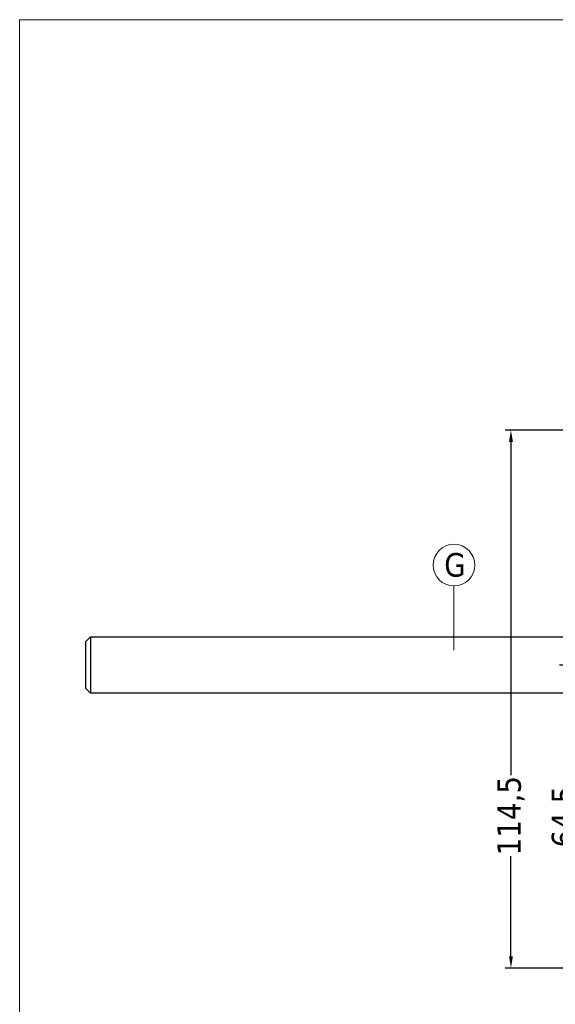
# Model space of a CAD drawing. Header units: millimetres. Extents: x 582 to 4940, y -30 to 2368.
# Tile 7 of 20: x 582 to 696, y 624 to 834. Entities that reach past the tile are written whole.
import ezdxf

# ---------------------------------------------------------------- set-up
doc = ezdxf.new("R2010")
doc.units = ezdxf.units.MM
doc.layers.get('0').update_dxf_attribs({"lineweight": 13})
for name, color, linetype, lineweight in [('FISSAGGIO M12', 213, 'Continuous', 9), ('INDICATORI', 7, 'Continuous', 5), ('Quote', 5, 'Continuous', 9)]:
    doc.layers.add(name, color=color, linetype=linetype, lineweight=lineweight)
doc.styles.get("Standard").update_dxf_attribs({"font": 'TAHOMA.TTF'})
doc.styles.add('STANDARD-Tahoma', font='TAHOMA.TTF')
doc.dimstyles.new('Annotativa millimetri', dxfattribs={"dimscale": 0, "dimtxt": 5, "dimasz": 2.5, "dimexe": 1.25, "dimexo": 0.625, "dimtad": 1, "dimtoh": 1, "dimdec": 1, "dimtxsty": 'Standard', "dimcen": 2.5, "dimclrd": 256, "dimclre": 256, "dimclrt": 7, "dimadec": 0, "dimazin": 0, "dimtfac": 1, "dimtdec": 1, "dimtmove": 0, "dimatfit": 3, "dimfxl": 1, "dimarcsym": 0})

# ---------------------------------------------------------------- blocks, each defined once
blk = doc.blocks.new('*D24')
at = {"layer": 'Defpoints', "color": 0}
for p in [(709.12, 746.67), (687.02, 632.17), (709.12, 632.17)]:
    blk.add_point(p, dxfattribs=at)
at = {"layer": 'Quote', "lineweight": -2}
for p, q in [((708.5, 746.67), (685.77, 746.67)), ((687.02, 744.17), (687.02, 673.22)), ((687.02, 634.67), (687.02, 655.99)), ((708.5, 632.17), (685.77, 632.17))]:
    blk.add_line(p, q, dxfattribs=at)
at = {"layer": 'Quote'}
for points in [[(687.44, 744.17), (686.61, 744.17), (687.02, 746.67)], [(686.61, 634.67), (687.44, 634.67), (687.02, 632.17)]]:
    blk.add_solid(points, dxfattribs=at)
at = {"layer": 'Quote', "color": 7, "insert": (687.02, 664.61), "char_height": 5, "attachment_point": 5, "rotation": 90}
blk.add_mtext('114,5', dxfattribs=at)
blk = doc.blocks.new('*D25')
at = {"layer": 'Defpoints', "color": 0}
for p in [(698.61, 696.67), (719.62, 696.67), (709.12, 632.17)]:
    blk.add_point(p, dxfattribs=at)
at = {"layer": 'Quote', "lineweight": -2}
for p, q in [((719, 696.67), (697.36, 696.67)), ((698.61, 694.17), (698.61, 671.4)), ((698.61, 634.67), (698.61, 657.45)), ((708.5, 632.17), (697.36, 632.17))]:
    blk.add_line(p, q, dxfattribs=at)
at = {"layer": 'Quote'}
for points in [[(699.03, 694.17), (698.19, 694.17), (698.61, 696.67)], [(698.19, 634.67), (699.03, 634.67), (698.61, 632.17)]]:
    blk.add_solid(points, dxfattribs=at)
at = {"layer": 'Quote', "color": 7, "insert": (698.61, 664.42), "char_height": 5, "attachment_point": 5, "rotation": 90}
blk.add_mtext('64,5', dxfattribs=at)

msp = doc.modelspace()

# ---------------------------------------------------------------- linework, layer by layer
msp.add_line((674.88, 713.5), (674.88, 699.8))
at = {"layer": 'FISSAGGIO M12', "linetype": 'ByBlock', "lineweight": -2}
msp.add_lwpolyline([(596.42, 701.67), (597.42, 702.67), (597.42, 690.67), (596.42, 691.67)], close=True, dxfattribs=at)
at = {"layer": 'FISSAGGIO M12', "linetype": 'ByBlock', "lineweight": -2, "elevation": -407.66}
for points in [[(597.42, 702.67), (735.42, 702.67)], [(735.42, 690.67), (597.42, 690.67)]]:
    msp.add_lwpolyline(points, dxfattribs=at)
at = {"layer": 'INDICATORI', "color": 0}
msp.add_circle((674.88, 717.94), 4.44, dxfattribs=at)
at = {"layer": 'Quote'}
msp.add_lwpolyline([(582.35, 496.82), (1143.25, 496.82), (1143.25, 834.02), (582.35, 834.02)], close=True, dxfattribs=at)

# ---------------------------------------------------------------- texts
at = {"layer": 'INDICATORI', "color": 0, "insert": (672.81, 715.39), "char_height": 5, "width": 4.1965, "attachment_point": 7, "style": 'STANDARD-Tahoma'}
msp.add_mtext('G', dxfattribs=at)

# ---------------------------------------------------------------- dimensions: what is measured, and where the dimension line sits
at = {"layer": 'Quote'}
dim = msp.add_linear_dim(base=(687.02, 632.17), p1=(709.12, 746.67), p2=(709.12, 632.17), angle=90, dimstyle='Annotativa millimetri', override={"dimscale": 1, "dimtad": 0, "dimlfac": 1, "dimtxsty": 'Standard', "dimsah": 1, "dimtolj": 0}, dxfattribs=at)
dim.commit()
dim.dimension.update_dxf_attribs({"geometry": '*D24', "text_midpoint": (687.02, 664.61), "dimtype": 160})
dim = msp.add_linear_dim(base=(698.61, 696.67), p1=(709.12, 632.17), p2=(719.62, 696.67), angle=90, dimstyle='Annotativa millimetri', override={"dimscale": 1, "dimtad": 0, "dimlfac": 1, "dimtxsty": 'Standard', "dimsah": 1, "dimtolj": 0}, dxfattribs=at)
dim.commit()
dim.dimension.update_dxf_attribs({"geometry": '*D25', "text_midpoint": (698.61, 664.42)})

doc.saveas('drawing.dxf')
